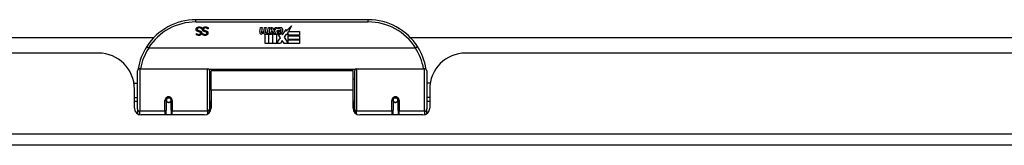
# Model space of a CAD drawing. Header units: inches. Extents: x 19 to 626, y 56 to 294.
# Tile 13 of 256: x 58.89 to 67.43, y 56.07 to 57.15. Entities that reach past the tile are written whole.
import ezdxf

# ---------------------------------------------------------------- set-up
doc = ezdxf.new("R2010")
doc.units = ezdxf.units.IN
doc.header["$MEASUREMENT"] = 0
doc.layers.add('Visible Edges(ANSI)', color=7, linetype='Continuous', lineweight=25)
doc.layers.add('Visible Tangent Edges(ANSI)', color=7, linetype='Continuous', lineweight=25)

msp = doc.modelspace()

# ---------------------------------------------------------------- linework, layer by layer
at = {"layer": 'Visible Edges(ANSI)'}
for p, q in [((61.91, 57.1546), (60.4139, 57.1546)), ((60.4651, 57.0746), (60.4644, 57.0746)), ((60.4651, 57.0864), (60.4651, 57.0746)), ((60.5194, 57.0746), (60.5187, 57.0746)), ((60.5194, 57.0864), (60.5194, 57.0746)), ((60.9693, 57.0516), (60.9759, 57.0859)), ((60.9759, 57.0859), (60.9891, 57.0859)), ((60.9891, 57.0859), (60.9831, 57.0514)), ((61.0056, 57.0634), (61.0095, 57.0859)), ((61.0095, 57.0859), (61.0227, 57.0859)), ((61.0227, 57.0859), (61.0167, 57.0514)), ((61.0395, 57.0634), (61.0434, 57.0859)), ((61.0434, 57.0859), (61.0566, 57.0859)), ((61.0566, 57.0859), (61.047, 57.0313)), ((61.0635, 57.0859), (61.0797, 57.0859)), ((61.077, 57.0578), (61.0635, 57.0859)), ((61.0797, 57.0859), (61.0872, 57.0664)), ((61.0872, 57.0664), (61.0896, 57.0664)), ((61.0896, 57.0664), (61.1031, 57.0859)), ((61.1193, 57.0859), (61.0947, 57.058)), ((61.1031, 57.0859), (61.1193, 57.0859)), ((61.1247, 57.0742), (61.1247, 57.0832)), ((61.1652, 57.0242), (61.1967, 57.0683)), ((61.1967, 57.0683), (61.1986, 57.0541)), ((61.1986, 57.0541), (61.2425, 57.1003)), ((61.2425, 57.1003), (61.2177, 57.0526)), ((51.9953, 56.999), (60.0486, 56.999)), ((60.4197, 57.0344), (60.4203, 57.0344)), ((60.4197, 57.0231), (60.4197, 57.0344)), ((60.4739, 57.0344), (60.4746, 57.0344)), ((60.4739, 57.0231), (60.4739, 57.0344)), ((61.0146, 56.9476), (61.0146, 57.0271)), ((61.0326, 57.0346), (61.032, 57.0284)), ((61.032, 57.0284), (61.0443, 57.0284)), ((61.0365, 57.0409), (61.0336, 57.0409)), ((61.0356, 57.0313), (61.0365, 57.0409)), ((61.047, 57.0313), (61.0356, 57.0313)), ((61.0443, 57.0284), (61.0443, 56.9476)), ((61.0485, 57.0284), (61.0707, 57.0284)), ((61.0485, 56.9476), (61.0485, 57.0284)), ((61.0527, 57.0313), (61.077, 57.0578)), ((61.0691, 57.0313), (61.0527, 57.0313)), ((61.0824, 57.0496), (61.0691, 57.0313)), ((61.0707, 57.0284), (61.0782, 57.0388)), ((61.0782, 57.0388), (61.0782, 56.9476)), ((61.0845, 57.0496), (61.0824, 57.0496)), ((61.0824, 57.0461), (61.0899, 57.0284)), ((61.0824, 56.9476), (61.0824, 57.0461)), ((61.0923, 57.0313), (61.0845, 57.0496)), ((61.0899, 57.0284), (61.1124, 57.0284)), ((61.1085, 57.0313), (61.0923, 57.0313)), ((61.0947, 57.058), (61.1085, 57.0313)), ((61.1124, 57.0284), (61.1124, 56.9488)), ((61.1124, 56.9488), (61.149, 56.9978)), ((61.1181, 57.0622), (61.1547, 57.0622)), ((61.149, 56.9978), (61.1283, 57.0277)), ((61.1532, 57.0532), (61.1292, 57.0532)), ((61.1583, 57.0358), (61.1652, 57.0242)), ((61.1987, 57.0299), (61.179, 57.0019)), ((61.179, 57.0019), (61.2159, 56.9482)), ((61.2006, 57.0199), (61.1987, 57.0299)), ((61.2159, 57.0493), (61.2006, 57.0199)), ((61.2159, 57.0205), (61.2159, 57.0493)), ((61.3146, 57.0205), (61.2159, 57.0205)), ((61.2159, 57.016), (61.3146, 57.016)), ((61.2159, 56.9839), (61.2159, 57.016)), ((61.3146, 56.9839), (61.2159, 56.9839)), ((61.2159, 56.9797), (61.3146, 56.9797)), ((61.2159, 56.9482), (61.2159, 56.9797)), ((61.2177, 57.0526), (61.3146, 57.0526)), ((61.3146, 57.0526), (61.3146, 57.0205)), ((61.3146, 57.016), (61.3146, 56.9839)), ((61.3146, 56.9797), (61.3146, 56.9476)), ((62.2753, 56.999), (79.1496, 56.999)), ((62.3188, 56.9089), (60.005, 56.9089)), ((61.0443, 56.9476), (61.0146, 56.9476)), ((61.0782, 56.9476), (61.0485, 56.9476)), ((61.1493, 56.9476), (61.0824, 56.9476)), ((61.1632, 56.9737), (61.1493, 56.9476)), ((61.1808, 56.9476), (61.1632, 56.9737)), ((61.3146, 56.9476), (61.1808, 56.9476)), ((59.5689, 56.865), (43.6539, 56.865)), ((78.6699, 56.865), (62.7549, 56.865)), ((59.9267, 56.7296), (60.5163, 56.7296)), ((61.8076, 56.7296), (62.3972, 56.7296)), ((59.907, 56.38), (59.907, 56.7099)), ((60.532, 56.7138), (60.532, 56.3762)), ((60.532, 56.6375), (60.5464, 56.6375)), ((60.5464, 56.542), (60.5464, 56.71)), ((61.7774, 56.71), (60.5464, 56.71)), ((61.7774, 56.542), (61.7774, 56.71)), ((61.7919, 56.6375), (61.7774, 56.6375)), ((61.7919, 56.3762), (61.7919, 56.7138)), ((62.4169, 56.7099), (62.4169, 56.38)), ((59.8766, 56.605), (59.907, 56.605)), ((59.8809, 56.3871), (59.8809, 56.553)), ((62.4473, 56.605), (62.4169, 56.605)), ((62.4429, 56.553), (62.4429, 56.3871)), ((59.8809, 56.479), (59.907, 56.479)), ((60.5464, 56.542), (60.5464, 56.3871)), ((61.7774, 56.3871), (61.7774, 56.542)), ((62.4429, 56.479), (62.4169, 56.479)), ((59.907, 56.4455), (59.8809, 56.4455)), ((60.156, 56.4574), (60.156, 56.3705)), ((60.1581, 56.455), (60.1562, 56.455)), ((60.1565, 56.4617), (60.1584, 56.4613)), ((60.158, 56.4614), (60.158, 56.4574)), ((60.162, 56.4455), (60.1596, 56.4455)), ((60.1958, 56.4455), (60.1934, 56.4455)), ((60.197, 56.4533), (60.1993, 56.4529)), ((60.1993, 56.3705), (60.1993, 56.4574)), ((60.532, 56.4466), (60.5464, 56.4466)), ((61.7919, 56.4466), (61.7774, 56.4466)), ((62.1245, 56.4574), (62.1245, 56.3705)), ((62.1269, 56.4533), (62.1245, 56.4529)), ((62.1305, 56.4455), (62.1281, 56.4455)), ((62.1643, 56.4455), (62.1619, 56.4455)), ((62.1674, 56.4617), (62.1655, 56.4613)), ((62.1657, 56.455), (62.1677, 56.455)), ((62.1659, 56.4574), (62.1659, 56.4614)), ((62.1678, 56.3705), (62.1678, 56.4574)), ((62.4429, 56.4455), (62.4169, 56.4455)), ((59.907, 56.38), (59.907, 56.3381)), ((60.4874, 56.328), (59.94, 56.328)), ((60.156, 56.328), (60.156, 56.3705)), ((60.1993, 56.3705), (60.1993, 56.328)), ((60.532, 56.3484), (60.532, 56.3762)), ((61.7919, 56.3762), (61.7919, 56.3484)), ((62.3839, 56.328), (61.8365, 56.328)), ((62.1245, 56.328), (62.1245, 56.3705)), ((62.1678, 56.3705), (62.1678, 56.328)), ((62.4169, 56.3381), (62.4169, 56.38)), ((84.4139, 56.065), (18.8089, 56.065))]:
    msp.add_line(p, q, dxfattribs=at)
at = {"layer": 'Visible Edges(ANSI)', "flags": 128}
for points in [[(60.4169, 57.0704), (60.4169, 57.0711), (60.4169, 57.0718), (60.417, 57.0725), (60.4171, 57.0732), (60.4172, 57.0739), (60.4173, 57.0746), (60.4175, 57.0753), (60.4177, 57.0759), (60.4179, 57.0766), (60.4181, 57.0773), (60.4183, 57.078), (60.4186, 57.0786), (60.4189, 57.0793), (60.4192, 57.0799), (60.4195, 57.0806), (60.4199, 57.0812), (60.4202, 57.0818), (60.4206, 57.0824), (60.421, 57.0829), (60.4215, 57.0835), (60.4219, 57.084), (60.4224, 57.0845), (60.4228, 57.085), (60.4233, 57.0855)], [(60.431, 57.0526), (60.4298, 57.0529), (60.4286, 57.0534), (60.4276, 57.0538), (60.4265, 57.0543), (60.4256, 57.0548), (60.4247, 57.0554), (60.4238, 57.0559), (60.423, 57.0566), (60.4222, 57.0572), (60.4215, 57.0579), (60.4209, 57.0586), (60.4203, 57.0593), (60.4197, 57.0601), (60.4193, 57.0609), (60.4188, 57.0617), (60.4184, 57.0625), (60.4181, 57.0634), (60.4177, 57.0643), (60.4175, 57.0653), (60.4173, 57.0662), (60.4171, 57.0672), (60.417, 57.0683), (60.4169, 57.0693), (60.4169, 57.0704)], [(60.4233, 57.0855), (60.4239, 57.086), (60.4245, 57.0865), (60.4251, 57.0869), (60.4257, 57.0874), (60.4263, 57.0878), (60.4269, 57.0882), (60.4276, 57.0886), (60.4283, 57.089), (60.4289, 57.0893), (60.4296, 57.0896), (60.4303, 57.0899), (60.431, 57.0902), (60.4318, 57.0905), (60.4325, 57.0907), (60.4333, 57.091), (60.4341, 57.0912), (60.435, 57.0913), (60.4359, 57.0915), (60.4368, 57.0916), (60.4377, 57.0917), (60.4387, 57.0918), (60.4397, 57.0919), (60.4408, 57.0919), (60.4418, 57.0919)], [(60.4425, 57.0837), (60.4412, 57.0837), (60.44, 57.0837), (60.4388, 57.0835), (60.4377, 57.0834), (60.4367, 57.0832), (60.4357, 57.0829), (60.4347, 57.0826), (60.4338, 57.0823), (60.4329, 57.0819), (60.4321, 57.0815), (60.4314, 57.081), (60.4307, 57.0805), (60.4301, 57.0799), (60.4295, 57.0794), (60.429, 57.0787), (60.4285, 57.0781), (60.4281, 57.0774), (60.4277, 57.0767), (60.4274, 57.076), (60.4272, 57.0752), (60.427, 57.0745), (60.4268, 57.0736), (60.4267, 57.0728), (60.4267, 57.0719)], [(60.4267, 57.0719), (60.4267, 57.0712), (60.4268, 57.0705), (60.4269, 57.0699), (60.427, 57.0693), (60.4271, 57.0687), (60.4272, 57.0681), (60.4274, 57.0675), (60.4277, 57.067), (60.4279, 57.0664), (60.4282, 57.0659), (60.4285, 57.0655), (60.4288, 57.065), (60.4292, 57.0646), (60.4296, 57.0642), (60.43, 57.0638), (60.4305, 57.0634), (60.431, 57.063), (60.4315, 57.0627), (60.4321, 57.0624), (60.4327, 57.0621), (60.4333, 57.0618), (60.434, 57.0615), (60.4347, 57.0613), (60.4354, 57.0611)], [(60.4418, 57.0919), (60.4431, 57.0919), (60.4443, 57.0919), (60.4455, 57.0918), (60.4467, 57.0917), (60.4478, 57.0916), (60.4489, 57.0915), (60.45, 57.0914), (60.4511, 57.0912), (60.4521, 57.091), (60.4531, 57.0908), (60.454, 57.0905), (60.4549, 57.0903), (60.4558, 57.09), (60.4567, 57.0897), (60.4576, 57.0894), (60.4584, 57.0891), (60.4593, 57.0888), (60.4602, 57.0885), (60.461, 57.0882), (60.4618, 57.0878), (60.4627, 57.0875), (60.4635, 57.0871), (60.4643, 57.0868), (60.4651, 57.0864)], [(60.4644, 57.0746), (60.4636, 57.0753), (60.4628, 57.076), (60.462, 57.0766), (60.4612, 57.0772), (60.4603, 57.0779), (60.4594, 57.0784), (60.4585, 57.079), (60.4576, 57.0795), (60.4567, 57.08), (60.4558, 57.0805), (60.4548, 57.0809), (60.4539, 57.0813), (60.4529, 57.0817), (60.4519, 57.0821), (60.4509, 57.0824), (60.45, 57.0827), (60.449, 57.0829), (60.4481, 57.0831), (60.4471, 57.0833), (60.4462, 57.0835), (60.4453, 57.0836), (60.4443, 57.0837), (60.4434, 57.0837), (60.4425, 57.0837)], [(60.4712, 57.0704), (60.4712, 57.0711), (60.4712, 57.0718), (60.4713, 57.0725), (60.4714, 57.0732), (60.4715, 57.0739), (60.4716, 57.0746), (60.4717, 57.0753), (60.4719, 57.0759), (60.4721, 57.0766), (60.4723, 57.0773), (60.4726, 57.078), (60.4729, 57.0786), (60.4732, 57.0793), (60.4735, 57.0799), (60.4738, 57.0806), (60.4741, 57.0812), (60.4745, 57.0818), (60.4749, 57.0824), (60.4753, 57.0829), (60.4757, 57.0835), (60.4762, 57.084), (60.4766, 57.0845), (60.4771, 57.085), (60.4776, 57.0855)], [(60.4852, 57.0526), (60.484, 57.0529), (60.4829, 57.0534), (60.4818, 57.0538), (60.4808, 57.0543), (60.4798, 57.0548), (60.4789, 57.0554), (60.4781, 57.0559), (60.4772, 57.0566), (60.4765, 57.0572), (60.4758, 57.0579), (60.4751, 57.0586), (60.4746, 57.0593), (60.474, 57.0601), (60.4735, 57.0609), (60.4731, 57.0617), (60.4727, 57.0625), (60.4723, 57.0634), (60.472, 57.0643), (60.4718, 57.0653), (60.4715, 57.0662), (60.4714, 57.0672), (60.4713, 57.0683), (60.4712, 57.0693), (60.4712, 57.0704)], [(60.4776, 57.0855), (60.4782, 57.086), (60.4788, 57.0865), (60.4794, 57.0869), (60.48, 57.0874), (60.4806, 57.0878), (60.4812, 57.0882), (60.4819, 57.0886), (60.4825, 57.089), (60.4832, 57.0893), (60.4839, 57.0896), (60.4846, 57.0899), (60.4853, 57.0902), (60.486, 57.0905), (60.4868, 57.0907), (60.4876, 57.091), (60.4884, 57.0912), (60.4893, 57.0913), (60.4901, 57.0915), (60.4911, 57.0916), (60.492, 57.0917), (60.493, 57.0918), (60.494, 57.0919), (60.495, 57.0919), (60.4961, 57.0919)], [(60.4968, 57.0837), (60.4955, 57.0837), (60.4943, 57.0837), (60.4931, 57.0835), (60.492, 57.0834), (60.4909, 57.0832), (60.4899, 57.0829), (60.489, 57.0826), (60.4881, 57.0823), (60.4872, 57.0819), (60.4864, 57.0815), (60.4857, 57.081), (60.485, 57.0805), (60.4843, 57.0799), (60.4838, 57.0794), (60.4832, 57.0787), (60.4828, 57.0781), (60.4823, 57.0774), (60.482, 57.0767), (60.4817, 57.076), (60.4814, 57.0752), (60.4812, 57.0745), (60.4811, 57.0736), (60.481, 57.0728), (60.481, 57.0719)], [(60.481, 57.0719), (60.481, 57.0712), (60.481, 57.0705), (60.4811, 57.0699), (60.4812, 57.0693), (60.4814, 57.0687), (60.4815, 57.0681), (60.4817, 57.0675), (60.4819, 57.067), (60.4822, 57.0664), (60.4824, 57.0659), (60.4827, 57.0655), (60.4831, 57.065), (60.4835, 57.0646), (60.4839, 57.0642), (60.4843, 57.0638), (60.4848, 57.0634), (60.4853, 57.063), (60.4858, 57.0627), (60.4864, 57.0624), (60.487, 57.0621), (60.4876, 57.0618), (60.4883, 57.0615), (60.489, 57.0613), (60.4897, 57.0611)], [(60.4961, 57.0919), (60.4974, 57.0919), (60.4986, 57.0919), (60.4998, 57.0918), (60.501, 57.0917), (60.5021, 57.0916), (60.5032, 57.0915), (60.5043, 57.0914), (60.5053, 57.0912), (60.5063, 57.091), (60.5073, 57.0908), (60.5083, 57.0905), (60.5092, 57.0903), (60.5101, 57.09), (60.511, 57.0897), (60.5118, 57.0894), (60.5127, 57.0891), (60.5136, 57.0888), (60.5144, 57.0885), (60.5153, 57.0882), (60.5161, 57.0878), (60.5169, 57.0875), (60.5177, 57.0871), (60.5186, 57.0868), (60.5194, 57.0864)], [(60.5187, 57.0746), (60.5179, 57.0753), (60.5171, 57.076), (60.5163, 57.0766), (60.5154, 57.0772), (60.5146, 57.0779), (60.5137, 57.0784), (60.5128, 57.079), (60.5119, 57.0795), (60.511, 57.08), (60.5101, 57.0805), (60.5091, 57.0809), (60.5081, 57.0813), (60.5071, 57.0817), (60.5062, 57.0821), (60.5052, 57.0824), (60.5042, 57.0827), (60.5033, 57.0829), (60.5023, 57.0831), (60.5014, 57.0833), (60.5005, 57.0835), (60.4995, 57.0836), (60.4986, 57.0837), (60.4977, 57.0837), (60.4968, 57.0837)], [(60.4407, 57.0185), (60.4397, 57.0185), (60.4388, 57.0185), (60.4378, 57.0186), (60.4368, 57.0186), (60.4359, 57.0187), (60.4349, 57.0188), (60.434, 57.0189), (60.4331, 57.019), (60.4322, 57.0192), (60.4313, 57.0193), (60.4304, 57.0195), (60.4295, 57.0197), (60.4286, 57.0199), (60.4277, 57.0201), (60.4269, 57.0203), (60.426, 57.0206), (60.4252, 57.0208), (60.4244, 57.0211), (60.4236, 57.0214), (60.4228, 57.0217), (60.422, 57.022), (60.4212, 57.0224), (60.4204, 57.0227), (60.4197, 57.0231)], [(60.4203, 57.0344), (60.4209, 57.0338), (60.4215, 57.0333), (60.4222, 57.0329), (60.4228, 57.0324), (60.4235, 57.0319), (60.4242, 57.0315), (60.4249, 57.031), (60.4257, 57.0306), (60.4265, 57.0302), (60.4273, 57.0297), (60.4281, 57.0293), (60.429, 57.029), (60.4299, 57.0286), (60.4308, 57.0283), (60.4317, 57.028), (60.4326, 57.0277), (60.4335, 57.0274), (60.4344, 57.0272), (60.4354, 57.0271), (60.4363, 57.0269), (60.4372, 57.0268), (60.4382, 57.0267), (60.4391, 57.0267), (60.4401, 57.0267)], [(60.4455, 57.0488), (60.445, 57.049), (60.4445, 57.0491), (60.4439, 57.0492), (60.4434, 57.0494), (60.4428, 57.0495), (60.4422, 57.0497), (60.4416, 57.0498), (60.4409, 57.05), (60.4403, 57.0502), (60.4396, 57.0503), (60.4389, 57.0505), (60.4382, 57.0507), (60.4375, 57.0508), (60.4368, 57.051), (60.4361, 57.0512), (60.4354, 57.0513), (60.4348, 57.0515), (60.4342, 57.0517), (60.4336, 57.0518), (60.433, 57.052), (60.4325, 57.0521), (60.432, 57.0523), (60.4315, 57.0524), (60.431, 57.0526)], [(60.4354, 57.0611), (60.436, 57.0609), (60.4365, 57.0608), (60.4371, 57.0606), (60.4376, 57.0605), (60.4381, 57.0603), (60.4386, 57.0602), (60.4391, 57.0601), (60.4396, 57.06), (60.4401, 57.0598), (60.4405, 57.0597), (60.441, 57.0596), (60.4414, 57.0595), (60.4419, 57.0594), (60.4424, 57.0593), (60.4429, 57.0592), (60.4434, 57.059), (60.444, 57.0589), (60.4445, 57.0588), (60.4451, 57.0586), (60.4457, 57.0585), (60.4463, 57.0583), (60.4469, 57.0582), (60.4476, 57.058), (60.4483, 57.0578)], [(60.4401, 57.0267), (60.4412, 57.0267), (60.4422, 57.0267), (60.4432, 57.0269), (60.4442, 57.027), (60.4451, 57.0272), (60.446, 57.0274), (60.4469, 57.0277), (60.4477, 57.028), (60.4485, 57.0284), (60.4493, 57.0288), (60.45, 57.0292), (60.4507, 57.0297), (60.4513, 57.0303), (60.4519, 57.0308), (60.4525, 57.0314), (60.4529, 57.032), (60.4534, 57.0326), (60.4537, 57.0333), (60.454, 57.034), (60.4543, 57.0347), (60.4545, 57.0354), (60.4546, 57.0362), (60.4547, 57.037), (60.4547, 57.0378)], [(60.4646, 57.0388), (60.4645, 57.0374), (60.4644, 57.036), (60.4641, 57.0346), (60.4638, 57.0333), (60.4634, 57.0321), (60.4629, 57.0309), (60.4623, 57.0297), (60.4616, 57.0285), (60.4608, 57.0274), (60.4599, 57.0264), (60.4589, 57.0253), (60.4578, 57.0243), (60.4567, 57.0234), (60.4555, 57.0226), (60.4543, 57.0218), (60.453, 57.0211), (60.4516, 57.0205), (60.4502, 57.02), (60.4488, 57.0195), (60.4473, 57.0192), (60.4457, 57.0189), (60.4441, 57.0187), (60.4424, 57.0185), (60.4407, 57.0185)], [(60.4547, 57.0378), (60.4547, 57.0385), (60.4547, 57.0392), (60.4546, 57.0399), (60.4545, 57.0406), (60.4543, 57.0412), (60.4541, 57.0418), (60.4539, 57.0424), (60.4537, 57.043), (60.4534, 57.0435), (60.4531, 57.044), (60.4527, 57.0445), (60.4524, 57.045), (60.4519, 57.0454), (60.4515, 57.0458), (60.451, 57.0462), (60.4505, 57.0466), (60.45, 57.0469), (60.4495, 57.0473), (60.4489, 57.0476), (60.4483, 57.0479), (60.4476, 57.0481), (60.4469, 57.0484), (60.4462, 57.0486), (60.4455, 57.0488)], [(60.4483, 57.0578), (60.4489, 57.0577), (60.4495, 57.0575), (60.45, 57.0573), (60.4506, 57.0571), (60.4512, 57.0569), (60.4517, 57.0567), (60.4523, 57.0565), (60.4528, 57.0563), (60.4533, 57.0561), (60.4538, 57.0559), (60.4543, 57.0556), (60.4548, 57.0554), (60.4553, 57.0552), (60.4558, 57.0549), (60.4562, 57.0546), (60.4567, 57.0543), (60.4571, 57.054), (60.4576, 57.0537), (60.458, 57.0534), (60.4584, 57.0531), (60.4588, 57.0527), (60.4592, 57.0523), (60.4596, 57.052), (60.46, 57.0516)], [(60.46, 57.0516), (60.4603, 57.0512), (60.4607, 57.0508), (60.461, 57.0504), (60.4613, 57.0499), (60.4616, 57.0495), (60.4619, 57.049), (60.4622, 57.0486), (60.4624, 57.0481), (60.4627, 57.0476), (60.4629, 57.0471), (60.4632, 57.0466), (60.4634, 57.0461), (60.4636, 57.0455), (60.4637, 57.045), (60.4639, 57.0444), (60.464, 57.0439), (60.4642, 57.0433), (60.4643, 57.0427), (60.4644, 57.0421), (60.4644, 57.0414), (60.4645, 57.0408), (60.4645, 57.0401), (60.4646, 57.0395), (60.4646, 57.0388)], [(60.495, 57.0185), (60.494, 57.0185), (60.493, 57.0185), (60.4921, 57.0186), (60.4911, 57.0186), (60.4901, 57.0187), (60.4892, 57.0188), (60.4883, 57.0189), (60.4873, 57.019), (60.4864, 57.0192), (60.4855, 57.0193), (60.4846, 57.0195), (60.4837, 57.0197), (60.4829, 57.0199), (60.482, 57.0201), (60.4812, 57.0203), (60.4803, 57.0206), (60.4795, 57.0208), (60.4786, 57.0211), (60.4778, 57.0214), (60.477, 57.0217), (60.4762, 57.022), (60.4755, 57.0224), (60.4747, 57.0227), (60.4739, 57.0231)], [(60.4746, 57.0344), (60.4752, 57.0338), (60.4758, 57.0333), (60.4764, 57.0329), (60.4771, 57.0324), (60.4778, 57.0319), (60.4785, 57.0315), (60.4792, 57.031), (60.48, 57.0306), (60.4808, 57.0302), (60.4816, 57.0297), (60.4824, 57.0293), (60.4833, 57.029), (60.4842, 57.0286), (60.4851, 57.0283), (60.486, 57.028), (60.4869, 57.0277), (60.4878, 57.0274), (60.4887, 57.0272), (60.4896, 57.0271), (60.4906, 57.0269), (60.4915, 57.0268), (60.4925, 57.0267), (60.4934, 57.0267), (60.4944, 57.0267)], [(60.4998, 57.0488), (60.4993, 57.049), (60.4987, 57.0491), (60.4982, 57.0492), (60.4976, 57.0494), (60.497, 57.0495), (60.4964, 57.0497), (60.4958, 57.0498), (60.4952, 57.05), (60.4945, 57.0502), (60.4939, 57.0503), (60.4932, 57.0505), (60.4924, 57.0507), (60.4917, 57.0508), (60.491, 57.051), (60.4904, 57.0512), (60.4897, 57.0513), (60.4891, 57.0515), (60.4885, 57.0517), (60.4879, 57.0518), (60.4873, 57.052), (60.4868, 57.0521), (60.4862, 57.0523), (60.4857, 57.0524), (60.4852, 57.0526)], [(60.4897, 57.0611), (60.4903, 57.0609), (60.4908, 57.0608), (60.4913, 57.0606), (60.4918, 57.0605), (60.4924, 57.0603), (60.4929, 57.0602), (60.4934, 57.0601), (60.4938, 57.06), (60.4943, 57.0598), (60.4948, 57.0597), (60.4953, 57.0596), (60.4957, 57.0595), (60.4962, 57.0594), (60.4967, 57.0593), (60.4972, 57.0592), (60.4977, 57.059), (60.4982, 57.0589), (60.4988, 57.0588), (60.4994, 57.0586), (60.5, 57.0585), (60.5006, 57.0583), (60.5012, 57.0582), (60.5019, 57.058), (60.5025, 57.0578)], [(60.4944, 57.0267), (60.4954, 57.0267), (60.4965, 57.0267), (60.4975, 57.0269), (60.4985, 57.027), (60.4994, 57.0272), (60.5003, 57.0274), (60.5012, 57.0277), (60.502, 57.028), (60.5028, 57.0284), (60.5035, 57.0288), (60.5043, 57.0292), (60.505, 57.0297), (60.5056, 57.0303), (60.5062, 57.0308), (60.5067, 57.0314), (60.5072, 57.032), (60.5076, 57.0326), (60.508, 57.0333), (60.5083, 57.034), (60.5086, 57.0347), (60.5088, 57.0354), (60.5089, 57.0362), (60.509, 57.037), (60.509, 57.0378)], [(60.5188, 57.0388), (60.5188, 57.0374), (60.5186, 57.036), (60.5184, 57.0346), (60.5181, 57.0333), (60.5177, 57.0321), (60.5172, 57.0309), (60.5165, 57.0297), (60.5158, 57.0285), (60.5151, 57.0274), (60.5142, 57.0264), (60.5132, 57.0253), (60.5121, 57.0243), (60.511, 57.0234), (60.5098, 57.0226), (60.5085, 57.0218), (60.5072, 57.0211), (60.5059, 57.0205), (60.5045, 57.02), (60.503, 57.0195), (60.5015, 57.0192), (60.5, 57.0189), (60.4984, 57.0187), (60.4967, 57.0185), (60.495, 57.0185)], [(60.509, 57.0378), (60.509, 57.0385), (60.5089, 57.0392), (60.5089, 57.0399), (60.5087, 57.0406), (60.5086, 57.0412), (60.5084, 57.0418), (60.5082, 57.0424), (60.508, 57.043), (60.5077, 57.0435), (60.5074, 57.044), (60.507, 57.0445), (60.5066, 57.045), (60.5062, 57.0454), (60.5058, 57.0458), (60.5053, 57.0462), (60.5048, 57.0466), (60.5043, 57.0469), (60.5037, 57.0473), (60.5031, 57.0476), (60.5025, 57.0479), (60.5019, 57.0481), (60.5012, 57.0484), (60.5005, 57.0486), (60.4998, 57.0488)], [(60.5025, 57.0578), (60.5031, 57.0577), (60.5037, 57.0575), (60.5043, 57.0573), (60.5049, 57.0571), (60.5055, 57.0569), (60.506, 57.0567), (60.5065, 57.0565), (60.5071, 57.0563), (60.5076, 57.0561), (60.5081, 57.0559), (60.5086, 57.0556), (60.5091, 57.0554), (60.5096, 57.0552), (60.51, 57.0549), (60.5105, 57.0546), (60.511, 57.0543), (60.5114, 57.054), (60.5118, 57.0537), (60.5123, 57.0534), (60.5127, 57.0531), (60.5131, 57.0527), (60.5135, 57.0523), (60.5139, 57.052), (60.5142, 57.0516)], [(60.5142, 57.0516), (60.5146, 57.0512), (60.5149, 57.0508), (60.5153, 57.0504), (60.5156, 57.0499), (60.5159, 57.0495), (60.5162, 57.049), (60.5165, 57.0486), (60.5167, 57.0481), (60.517, 57.0476), (60.5172, 57.0471), (60.5174, 57.0466), (60.5176, 57.0461), (60.5178, 57.0455), (60.518, 57.045), (60.5182, 57.0444), (60.5183, 57.0439), (60.5184, 57.0433), (60.5185, 57.0427), (60.5186, 57.0421), (60.5187, 57.0414), (60.5188, 57.0408), (60.5188, 57.0401), (60.5188, 57.0395), (60.5188, 57.0388)], [(59.9873, 56.9214), (59.9873, 56.9213), (59.9873, 56.9211), (59.9874, 56.9209), (59.9876, 56.9207), (59.9879, 56.9204), (59.9882, 56.9201), (59.9886, 56.9197), (59.9891, 56.9193), (59.9896, 56.9189), (59.9902, 56.9184), (59.9908, 56.9179), (59.9915, 56.9173), (59.9923, 56.9168), (59.9931, 56.9162), (59.9939, 56.9156), (59.9948, 56.9149), (59.9957, 56.9143), (59.9967, 56.9136), (59.9977, 56.9129), (59.9987, 56.9122), (59.9998, 56.9115), (60.0008, 56.9108), (60.0019, 56.9101), (60.003, 56.9094)], [(60.005, 56.9089), (60.005, 56.9089), (60.0049, 56.9089), (60.0048, 56.9089), (60.0047, 56.9089), (60.0046, 56.9089), (60.0045, 56.9089), (60.0044, 56.9089), (60.0043, 56.9089), (60.0042, 56.909), (60.0042, 56.909), (60.0041, 56.909), (60.004, 56.909), (60.0039, 56.909), (60.0038, 56.9091), (60.0037, 56.9091), (60.0036, 56.9091), (60.0036, 56.9091), (60.0035, 56.9092), (60.0034, 56.9092), (60.0033, 56.9093), (60.0032, 56.9093), (60.0031, 56.9093), (60.0031, 56.9094), (60.003, 56.9094)], [(62.3209, 56.9094), (62.3208, 56.9094), (62.3207, 56.9093), (62.3206, 56.9093), (62.3206, 56.9093), (62.3205, 56.9092), (62.3204, 56.9092), (62.3203, 56.9091), (62.3202, 56.9091), (62.3202, 56.9091), (62.3201, 56.9091), (62.32, 56.909), (62.3199, 56.909), (62.3198, 56.909), (62.3197, 56.909), (62.3196, 56.909), (62.3195, 56.9089), (62.3195, 56.9089), (62.3194, 56.9089), (62.3193, 56.9089), (62.3192, 56.9089), (62.3191, 56.9089), (62.319, 56.9089), (62.3189, 56.9089), (62.3188, 56.9089)], [(62.3366, 56.9214), (62.3366, 56.9213), (62.3366, 56.9211), (62.3364, 56.9209), (62.3362, 56.9207), (62.336, 56.9204), (62.3357, 56.9201), (62.3353, 56.9197), (62.3348, 56.9193), (62.3343, 56.9189), (62.3337, 56.9184), (62.3331, 56.9179), (62.3324, 56.9173), (62.3316, 56.9168), (62.3308, 56.9162), (62.3299, 56.9156), (62.3291, 56.9149), (62.3281, 56.9143), (62.3272, 56.9136), (62.3262, 56.9129), (62.3251, 56.9122), (62.3241, 56.9115), (62.323, 56.9108), (62.322, 56.9101), (62.3209, 56.9094)], [(59.9135, 56.7288), (59.9135, 56.7286), (59.9135, 56.7284), (59.9134, 56.7281), (59.9134, 56.7279), (59.9134, 56.7277), (59.9133, 56.7275), (59.9133, 56.7273), (59.9133, 56.7271), (59.9132, 56.7269), (59.9132, 56.7267), (59.9132, 56.7265), (59.9131, 56.7263), (59.9131, 56.7261), (59.9131, 56.7259), (59.9131, 56.7256), (59.913, 56.7254), (59.913, 56.7252), (59.913, 56.725), (59.9129, 56.7248), (59.9129, 56.7246), (59.9129, 56.7244), (59.9128, 56.7242), (59.9128, 56.724), (59.9128, 56.7238)], [(62.4111, 56.7238), (62.4111, 56.724), (62.411, 56.7242), (62.411, 56.7244), (62.411, 56.7246), (62.411, 56.7248), (62.4109, 56.725), (62.4109, 56.7252), (62.4109, 56.7254), (62.4108, 56.7256), (62.4108, 56.7259), (62.4108, 56.7261), (62.4107, 56.7263), (62.4107, 56.7265), (62.4107, 56.7267), (62.4106, 56.7269), (62.4106, 56.7271), (62.4106, 56.7273), (62.4105, 56.7275), (62.4105, 56.7277), (62.4105, 56.7279), (62.4104, 56.7281), (62.4104, 56.7284), (62.4104, 56.7286), (62.4103, 56.7288)], [(60.156, 56.4574), (60.1562, 56.46), (60.1567, 56.4626), (60.1575, 56.4652), (60.1587, 56.4677), (60.1602, 56.4701), (60.162, 56.4723), (60.1641, 56.4742), (60.1665, 56.4759), (60.1691, 56.4772), (60.1719, 56.4782), (60.1748, 56.4788), (60.1777, 56.479), (60.1807, 56.4788), (60.1836, 56.4782), (60.1863, 56.4772), (60.1889, 56.4759), (60.1913, 56.4742), (60.1934, 56.4723), (60.1952, 56.4701), (60.1967, 56.4677), (60.1978, 56.4652), (60.1987, 56.4626), (60.1992, 56.46), (60.1993, 56.4574)], [(62.1245, 56.4574), (62.1247, 56.46), (62.1252, 56.4626), (62.126, 56.4652), (62.1272, 56.4677), (62.1287, 56.4701), (62.1305, 56.4723), (62.1326, 56.4742), (62.135, 56.4759), (62.1376, 56.4772), (62.1404, 56.4782), (62.1433, 56.4788), (62.1462, 56.479), (62.1492, 56.4788), (62.1521, 56.4782), (62.1548, 56.4772), (62.1575, 56.4759), (62.1598, 56.4742), (62.1619, 56.4723), (62.1637, 56.4701), (62.1652, 56.4677), (62.1663, 56.4652), (62.1672, 56.4626), (62.1677, 56.46), (62.1678, 56.4574)], [(60.5459, 56.409), (60.5459, 56.4091), (60.546, 56.4091), (60.546, 56.4092), (60.546, 56.4092), (60.546, 56.4093), (60.546, 56.4093), (60.5461, 56.4094), (60.5461, 56.4095), (60.5461, 56.4095), (60.5461, 56.4096), (60.5462, 56.4096), (60.5462, 56.4097), (60.5462, 56.4097), (60.5462, 56.4098), (60.5462, 56.4098), (60.5463, 56.4099), (60.5463, 56.4099), (60.5463, 56.41), (60.5463, 56.41), (60.5463, 56.4101), (60.5464, 56.4102), (60.5464, 56.4102), (60.5464, 56.4103), (60.5464, 56.4103)], [(61.7774, 56.4103), (61.7775, 56.4103), (61.7775, 56.4102), (61.7775, 56.4102), (61.7775, 56.4101), (61.7775, 56.4101), (61.7776, 56.41), (61.7776, 56.4099), (61.7776, 56.4099), (61.7776, 56.4098), (61.7777, 56.4098), (61.7777, 56.4097), (61.7777, 56.4097), (61.7777, 56.4096), (61.7777, 56.4096), (61.7778, 56.4095), (61.7778, 56.4095), (61.7778, 56.4094), (61.7778, 56.4093), (61.7779, 56.4093), (61.7779, 56.4092), (61.7779, 56.4092), (61.7779, 56.4091), (61.7779, 56.4091), (61.778, 56.409)]]:
    msp.add_lwpolyline(points, dxfattribs=at)
at = {"layer": 'Visible Edges(ANSI)'}
for centre in [(60.1777, 56.4574), (62.1462, 56.4574)]:
    msp.add_circle(centre, 0.0197, dxfattribs=at)
for centre, radius, start, end in [((60.4139, 56.6477), 0.5069, 90, 147.31425), ((61.91, 56.6477), 0.5069, 32.68575, 90), ((61.1428, 57.0252), 0.0607, 81.56052, 107.33425), ((61.1365, 57.0458), 0.0307, 64.67838, 112.56091), ((61.1455, 57.0649), 0.0096, 343.52609, 64.67838), ((61.1488, 57.0657), 0.0197, 356.56465, 81.56052), ((61.1288, 57.067), 0.0398, 314.16843, 356.56465), ((60.9976, 57.0461), 0.0288, 169, 198.47479), ((60.9802, 57.0403), 0.0105, 198.47479, 269.6788), ((60.9803, 57.0543), 0.0246, 269.6788, 333.95078), ((60.9952, 57.0492), 0.0123, 169.9922, 203.54875), ((60.9894, 57.0467), 0.006, 203.54875, 276.10268), ((60.9887, 57.0533), 0.0126, 276.10268, 327.60833), ((60.9597, 57.0708), 0.0465, 328.55841, 350.82565), ((61.0311, 57.0454), 0.0288, 183.6169, 196.9928), ((61.0132, 57.0399), 0.0101, 196.9928, 269.47765), ((61.0134, 57.0538), 0.024, 269.47765, 327.41137), ((61.0151, 57.0511), 0.024, 268.79525, 316.5849), ((61.0288, 57.0492), 0.0123, 170, 203.55712), ((61.023, 57.0467), 0.006, 203.55712, 276.03001), ((61.0223, 57.0533), 0.0126, 276.03001, 327.59924), ((60.9937, 57.0714), 0.0465, 327.59924, 350), ((61.1439, 57.0508), 0.0282, 156.15553, 203.84447), ((61.132, 57.0455), 0.0152, 203.84447, 265.08017), ((61.1376, 57.0486), 0.00955, 151.45471, 231.16516), ((61.1357, 57.0598), 0.033, 257.07905, 313.17854), ((61.1357, 57.0598), 0.0299, 260.40854, 314.16843), ((61.1385, 57.0497), 0.0109, 231.16516, 289.37968), ((61.1366, 57.0552), 0.0168, 289.37968, 352.99755), ((60.4139, 56.6477), 0.5069, 147.31425, 170.79319), ((61.91, 56.6477), 0.5069, 9.20681, 32.68575), ((59.5689, 56.553), 0.312, 0, 90), ((62.7549, 56.553), 0.312, 90, 180), ((59.9267, 56.7099), 0.0197, 90, 180), ((60.5163, 56.7138), 0.0157, 0, 90), ((61.8076, 56.7138), 0.0157, 90, 180), ((62.3972, 56.7099), 0.0197, 0, 90), ((59.94, 56.3871), 0.0591, 180, 270), ((60.1777, 56.4574), 0.0217, 180, 348.1708), ((60.4874, 56.3871), 0.0591, 270, 0), ((61.8365, 56.3871), 0.0591, 180, 270), ((62.1462, 56.4574), 0.0217, 191.8292, 0), ((62.3839, 56.3871), 0.0591, 270, 0)]:
    msp.add_arc(centre, radius, start, end, dxfattribs=at)
at = {"layer": 'Visible Tangent Edges(ANSI)'}
for p, q in [((60.4139, 57.1349), (60.4139, 57.1546)), ((61.91, 57.1349), (61.91, 57.1546)), ((60.4139, 57.1349), (61.91, 57.1349)), ((59.9267, 56.7296), (59.9267, 56.3609)), ((60.5163, 56.3609), (60.5163, 56.7296)), ((61.7941, 56.7219), (60.5298, 56.7219)), ((61.8076, 56.7296), (61.8076, 56.3609)), ((62.3972, 56.3609), (62.3972, 56.7296)), ((61.7774, 56.542), (60.5464, 56.542)), ((60.1462, 56.3609), (60.1462, 56.4527)), ((60.2092, 56.4527), (60.2092, 56.3609)), ((62.1147, 56.3609), (62.1147, 56.4527)), ((62.1777, 56.4527), (62.1777, 56.3609)), ((59.9267, 56.3296), (59.9267, 56.3609)), ((60.1462, 56.3609), (59.9267, 56.3609)), ((60.1462, 56.3609), (60.1462, 56.328)), ((60.5163, 56.3609), (60.2092, 56.3609)), ((60.2092, 56.328), (60.2092, 56.3609)), ((60.5163, 56.3609), (60.5163, 56.3356)), ((62.1147, 56.3609), (61.8076, 56.3609)), ((61.8076, 56.3356), (61.8076, 56.3609)), ((62.1147, 56.3609), (62.1147, 56.328)), ((62.3972, 56.3609), (62.1777, 56.3609)), ((62.1777, 56.328), (62.1777, 56.3609)), ((62.3972, 56.3609), (62.3972, 56.3296)), ((18.8089, 56.164), (84.4139, 56.164))]:
    msp.add_line(p, q, dxfattribs=at)
at = {"layer": 'Visible Tangent Edges(ANSI)', "flags": 128}
for points in [[(60.2092, 56.4527), (60.2089, 56.4567), (60.2082, 56.4607), (60.207, 56.4647), (60.2053, 56.4685), (60.2032, 56.4722), (60.2006, 56.4755), (60.1975, 56.4785), (60.1941, 56.4811), (60.1903, 56.4831), (60.1862, 56.4847), (60.182, 56.4856), (60.1777, 56.4859), (60.1734, 56.4856), (60.1692, 56.4847), (60.1652, 56.4832), (60.1614, 56.4811), (60.1579, 56.4786), (60.1548, 56.4756), (60.1522, 56.4722), (60.15, 56.4686), (60.1483, 56.4647), (60.1471, 56.4608), (60.1464, 56.4567), (60.1462, 56.4527)], [(62.1777, 56.4527), (62.1774, 56.4567), (62.1767, 56.4607), (62.1755, 56.4647), (62.1738, 56.4685), (62.1717, 56.4722), (62.1691, 56.4755), (62.166, 56.4785), (62.1626, 56.4811), (62.1588, 56.4831), (62.1547, 56.4847), (62.1505, 56.4856), (62.1462, 56.4859), (62.1419, 56.4856), (62.1377, 56.4847), (62.1337, 56.4832), (62.1299, 56.4811), (62.1264, 56.4786), (62.1233, 56.4756), (62.1207, 56.4722), (62.1185, 56.4686), (62.1168, 56.4647), (62.1156, 56.4608), (62.1149, 56.4567), (62.1147, 56.4527)], [(60.5457, 56.4466), (60.545, 56.4442), (60.5444, 56.4418), (60.5439, 56.4394), (60.5433, 56.437), (60.5427, 56.4346), (60.5422, 56.4322), (60.5417, 56.4298), (60.5411, 56.4274), (60.5407, 56.425), (60.5402, 56.4226), (60.5397, 56.4202), (60.5392, 56.4178), (60.5388, 56.4153), (60.5384, 56.4129), (60.538, 56.4105), (60.5376, 56.408), (60.5372, 56.4056), (60.5368, 56.4031), (60.5365, 56.4007), (60.5361, 56.3982), (60.5358, 56.3957), (60.5355, 56.3933), (60.5352, 56.3908), (60.5349, 56.3883)], [(61.789, 56.3883), (61.7887, 56.3908), (61.7884, 56.3933), (61.7881, 56.3957), (61.7877, 56.3982), (61.7874, 56.4007), (61.787, 56.4031), (61.7867, 56.4056), (61.7863, 56.408), (61.7859, 56.4105), (61.7855, 56.4129), (61.7851, 56.4154), (61.7846, 56.4178), (61.7842, 56.4202), (61.7837, 56.4226), (61.7832, 56.425), (61.7827, 56.4274), (61.7822, 56.4298), (61.7817, 56.4322), (61.7812, 56.4346), (61.7806, 56.437), (61.78, 56.4394), (61.7794, 56.4418), (61.7788, 56.4442), (61.7782, 56.4466)]]:
    msp.add_lwpolyline(points, dxfattribs=at)
at = {"layer": 'Visible Tangent Edges(ANSI)'}
for centre, start, end in [((60.4139, 56.6477), 90, 147.50115), ((61.91, 56.6477), 32.49885, 90), ((60.4139, 56.6439), 147.05524, 169.87773), ((61.91, 56.6439), 10.12227, 32.94476)]:
    msp.add_arc(centre, 0.4872, start, end, dxfattribs=at)
for centre, major_axis, ratio, start_param, end_param in [((59.933, 56.7256), (-0.0194, 0.0031), 0.187438, 0, 0.544489), ((62.3909, 56.7256), (0.0194, 0.0031), 0.187438, 5.738696, 6.283185), ((60.1462, 56.4574), (0.00984, 0), 0.476565, 4.712389, 6.283185), ((60.2092, 56.4574), (-0.00984, 0), 0.476565, 0, 1.570796), ((62.1147, 56.4574), (0.00984, 0), 0.476565, 4.712389, 6.283185), ((62.1777, 56.4574), (-0.00984, 0), 0.476565, 0, 1.570796), ((59.9267, 56.38), (-0.0197, 0), 0.965926, 0, 1.570796), ((60.1462, 56.3705), (0.00984, 0), 0.965926, 4.712389, 6.283185), ((60.2092, 56.3705), (-0.00984, 0), 0.965926, 0, 1.570796), ((60.5163, 56.3762), (0.0157, 0), 0.965926, 4.712389, 6.283185), ((61.8076, 56.3762), (-0.0157, 0), 0.965926, 0, 1.570796), ((62.1147, 56.3705), (0.00984, 0), 0.965926, 4.712389, 6.283185), ((62.1777, 56.3705), (-0.00984, 0), 0.965926, 0, 1.570796), ((62.3972, 56.38), (0.0197, 0), 0.965926, 4.712389, 6.283185)]:
    msp.add_ellipse(centre, major_axis=major_axis, ratio=ratio, start_param=start_param, end_param=end_param, dxfattribs=at)

doc.saveas('drawing.dxf')
